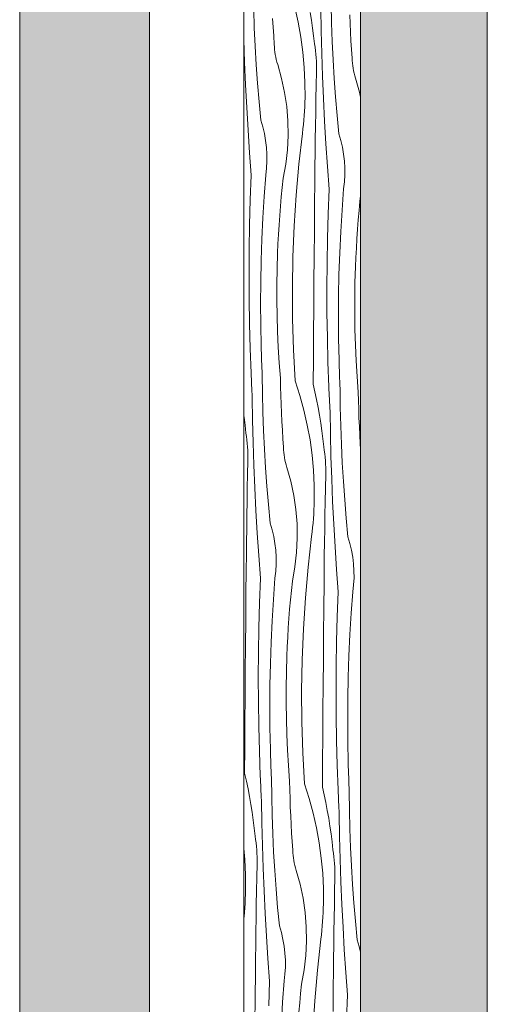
# Model space of a CAD drawing. Header units: millimetres. Extents: x -7814 to 55813, y 465 to 25965.
# Tile 76 of 112: x 43664 to 44386, y 14289 to 15808. Entities that reach past the tile are written whole.
import ezdxf

# ---------------------------------------------------------------- set-up
doc = ezdxf.new("R2010")
doc.units = ezdxf.units.MM
doc.layers.add('2D Drafting - General2', color=251, linetype='Continuous', lineweight=15)
doc.layers.add('2D Drafting - General81', color=251, linetype='Continuous', lineweight=20)

# ---------------------------------------------------------------- blocks, each defined once
blk = doc.blocks.new('*X22')
at = {"layer": '2D Drafting - General81', "linetype": 'Continuous'}
for p, q in [((-54789.7, 64047.9), (-54790.7, 64076.5)), ((-54727.4, 64079.6), (-54722.2, 64056.6)), ((-54686.6, 64043.2), (-54687.1, 64078.1)), ((-54670.6, 64055.3), (-54671.3, 64083.9)), ((-54760.6, 64048.8), (-54761.4, 64062.1)), ((-54703.4, 64071.6), (-54701.4, 64059.5)), ((-54701.4, 64059.5), (-54699.7, 64047.4)), ((-54642, 64054.2), (-54642.5, 64067.6)), ((-54788.3, 64019.4), (-54789.7, 64047.9)), ((-54759.8, 64035.5), (-54760.6, 64048.8)), ((-54722.2, 64056.6), (-54718, 64033.5)), ((-54699.7, 64047.4), (-54698.2, 64035.2)), ((-54669.6, 64026.7), (-54670.6, 64055.3)), ((-54641.3, 64040.9), (-54642, 64054.2)), ((-54805.7, 64029.5), (-54805.8, 64033.4)), ((-54804.6, 63994.6), (-54805.7, 64029.5)), ((-54758.9, 64022.2), (-54759.8, 64035.5)), ((-54718, 64033.5), (-54714.8, 64010.2)), ((-54698.2, 64035.2), (-54696.9, 64023)), ((-54685.7, 64008.3), (-54686.6, 64043.2)), ((-54640.6, 64027.6), (-54641.3, 64040.9)), ((-54786.6, 63990.8), (-54788.3, 64019.4)), ((-54758.7, 64018.3), (-54758.9, 64022.2)), ((-54758.4, 64014.3), (-54758.7, 64018.3)), ((-54757.9, 64010.4), (-54758.4, 64014.3)), ((-54696, 64017.7), (-54696.9, 64023)), ((-54695.3, 64012.3), (-54696, 64017.7)), ((-54668.2, 63998.2), (-54669.6, 64026.7)), ((-54639.7, 64014.3), (-54640.6, 64027.6)), ((-54638.8, 64001.1), (-54639.7, 64014.3)), ((-54757.4, 64006.5), (-54757.9, 64010.4)), ((-54756.6, 64002.6), (-54757.4, 64006.5)), ((-54755.8, 63998.8), (-54756.6, 64002.6)), ((-54754.8, 63995), (-54755.8, 63998.8)), ((-54714.8, 64010.2), (-54712.7, 63986.8)), ((-54694.8, 64007), (-54695.3, 64012.3)), ((-54694.3, 64001.6), (-54694.8, 64007)), ((-54694, 63996.3), (-54694.3, 64001.6)), ((-54684.5, 63973.4), (-54685.7, 64008.3)), ((-54638.6, 63997.1), (-54638.8, 64001.1)), ((-54803.1, 63959.7), (-54804.6, 63994.6)), ((-54784.6, 63962.3), (-54786.6, 63990.8)), ((-54753.6, 63991.2), (-54754.8, 63995)), ((-54747.6, 63969.8), (-54753.6, 63991.2)), ((-54712.7, 63986.8), (-54711.6, 63963.3)), ((-54693.8, 63990.9), (-54694, 63996.3)), ((-54693.7, 63985.5), (-54693.8, 63990.9)), ((-54693.8, 63980.1), (-54693.7, 63985.5)), ((-54666.5, 63969.7), (-54668.2, 63998.2)), ((-54638.3, 63993.2), (-54638.6, 63997.1)), ((-54637.9, 63989.3), (-54638.3, 63993.2)), ((-54637.3, 63985.3), (-54637.9, 63989.3)), ((-54636.6, 63981.5), (-54637.3, 63985.3)), ((-54743, 63948.2), (-54747.6, 63969.8)), ((-54694.2, 63959.2), (-54693.8, 63980.1)), ((-54683.1, 63938.5), (-54684.5, 63973.4)), ((-54664.5, 63941.1), (-54666.5, 63969.7)), ((-54635.7, 63977.6), (-54636.6, 63981.5)), ((-54634.7, 63973.8), (-54635.7, 63977.6)), ((-54633.6, 63970), (-54634.7, 63973.8)), ((-54627.5, 63948.7), (-54633.6, 63970)), ((-54801.4, 63924.8), (-54803.1, 63959.7)), ((-54782.2, 63933.8), (-54784.6, 63962.3)), ((-54711.6, 63963.3), (-54711.5, 63939.8)), ((-54694.6, 63938.3), (-54694.2, 63959.2)), ((-54739.7, 63926.2), (-54743, 63948.2)), ((-54711.7, 63932.9), (-54711.5, 63939.8)), ((-54695, 63917.4), (-54694.6, 63938.3)), ((-54681.3, 63903.6), (-54683.1, 63938.5)), ((-54662.1, 63912.7), (-54664.5, 63941.1)), ((-54625.8, 63940.8), (-54627.5, 63948.7)), ((-54799.4, 63890), (-54801.4, 63924.8)), ((-54779.5, 63905.4), (-54782.2, 63933.8)), ((-54738, 63904.1), (-54739.7, 63926.2)), ((-54712.3, 63919.2), (-54712, 63926)), ((-54712, 63926), (-54711.7, 63932.9)), ((-54713.3, 63905.5), (-54712.8, 63912.3)), ((-54712.8, 63912.3), (-54712.3, 63919.2)), ((-54695.3, 63896.6), (-54695, 63917.4)), ((-54659.4, 63884.2), (-54662.1, 63912.7)), ((-54776.5, 63895.1), (-54779.5, 63905.4)), ((-54774, 63884.7), (-54776.5, 63895.1)), ((-54737.6, 63881.9), (-54738, 63904.1)), ((-54714.7, 63891.8), (-54714, 63898.6)), ((-54714, 63898.6), (-54713.3, 63905.5)), ((-54695.7, 63875.7), (-54695.3, 63896.6)), ((-54679.3, 63868.8), (-54681.3, 63903.6)), ((-54797.1, 63855.1), (-54799.4, 63890)), ((-54772.2, 63874.1), (-54774, 63884.7)), ((-54738.7, 63859.8), (-54737.6, 63881.9)), ((-54720.8, 63837.4), (-54715.5, 63885)), ((-54715.5, 63885), (-54714.7, 63891.8)), ((-54656.4, 63873.9), (-54659.4, 63884.2)), ((-54770.9, 63863.4), (-54772.2, 63874.1)), ((-54770.3, 63852.7), (-54770.9, 63863.4)), ((-54695.9, 63854.8), (-54695.7, 63875.7)), ((-54677, 63834), (-54679.3, 63868.8)), ((-54653.9, 63863.5), (-54656.4, 63873.9)), ((-54652.1, 63852.9), (-54653.9, 63863.5)), ((-54794.5, 63820.3), (-54797.1, 63855.1)), ((-54770.2, 63842), (-54770.3, 63852.7)), ((-54741.2, 63837.7), (-54738.7, 63859.8)), ((-54696.2, 63833.9), (-54695.9, 63854.8)), ((-54650.8, 63842.3), (-54652.1, 63852.9)), ((-54772, 63820.6), (-54770.8, 63831.3)), ((-54770.8, 63831.3), (-54770.2, 63842)), ((-54745.2, 63815.9), (-54741.2, 63837.7)), ((-54725, 63789.8), (-54720.8, 63837.4)), ((-54696.4, 63813), (-54696.2, 63833.9)), ((-54674.4, 63799.1), (-54677, 63834)), ((-54650.2, 63831.6), (-54650.8, 63842.3)), ((-54650.2, 63820.8), (-54650.2, 63831.6)), ((-54795.9, 63782.2), (-54794.5, 63820.3)), ((-54774.5, 63787.7), (-54772, 63820.6)), ((-54650.7, 63810.1), (-54650.2, 63820.8)), ((-54748.1, 63787), (-54746.7, 63801.5)), ((-54746.7, 63801.5), (-54745.2, 63815.9)), ((-54696.7, 63773.6), (-54696.4, 63813)), ((-54651.9, 63799.5), (-54650.7, 63810.1)), ((-54776.5, 63754.7), (-54774.5, 63787.7)), ((-54749.4, 63772.6), (-54748.1, 63787)), ((-54728.1, 63742.1), (-54725, 63789.8)), ((-54675.9, 63761), (-54674.4, 63799.1)), ((-54654.4, 63766.5), (-54651.9, 63799.5)), ((-54626.7, 63780.3), (-54625.8, 63788.1)), ((-54797, 63744), (-54795.9, 63782.2)), ((-54750.5, 63758.1), (-54749.4, 63772.6)), ((-54697.1, 63734.3), (-54696.7, 63773.6)), ((-54628.1, 63765.9), (-54626.7, 63780.3)), ((-54751.5, 63743.7), (-54750.5, 63758.1)), ((-54676.9, 63722.9), (-54675.9, 63761)), ((-54656.4, 63733.5), (-54654.4, 63766.5)), ((-54629.3, 63751.4), (-54628.1, 63765.9)), ((-54797.6, 63705.9), (-54797, 63744)), ((-54778, 63721.7), (-54776.5, 63754.7)), ((-54752.4, 63729.2), (-54751.5, 63743.7)), ((-54730.1, 63694.3), (-54728.1, 63742.1)), ((-54630.5, 63737), (-54629.3, 63751.4)), ((-54753.2, 63714.7), (-54752.4, 63729.2)), ((-54697.4, 63695), (-54697.1, 63734.3)), ((-54658, 63700.5), (-54656.4, 63733.5)), ((-54631.5, 63722.5), (-54630.5, 63737)), ((-54779.1, 63688.7), (-54778, 63721.7)), ((-54753.8, 63700.2), (-54753.2, 63714.7)), ((-54677.5, 63684.7), (-54676.9, 63722.9)), ((-54632.3, 63708), (-54631.5, 63722.5)), ((-54797.8, 63667.7), (-54797.6, 63705.9)), ((-54754.5, 63676), (-54753.8, 63700.2)), ((-54697.7, 63655.6), (-54697.4, 63695)), ((-54659.1, 63667.5), (-54658, 63700.5)), ((-54633.1, 63693.5), (-54632.3, 63708)), ((-54779.8, 63655.6), (-54779.1, 63688.7)), ((-54730.9, 63646.5), (-54730.1, 63694.3)), ((-54677.8, 63646.6), (-54677.5, 63684.7)), ((-54633.7, 63679), (-54633.1, 63693.5)), ((-54797.7, 63629.6), (-54797.8, 63667.7)), ((-54754.9, 63651.9), (-54754.5, 63676)), ((-54659.7, 63634.4), (-54659.1, 63667.5)), ((-54634.4, 63654.9), (-54633.7, 63679)), ((-54780, 63622.6), (-54779.8, 63655.6)), ((-54754.9, 63627.7), (-54754.9, 63651.9)), ((-54698, 63616.3), (-54697.7, 63655.6)), ((-54634.8, 63630.7), (-54634.4, 63654.9)), ((-54730.6, 63598.7), (-54730.9, 63646.5)), ((-54677.6, 63608.4), (-54677.8, 63646.6)), ((-54660, 63601.4), (-54659.7, 63634.4)), ((-54797.1, 63591.4), (-54797.7, 63629.6)), ((-54779.8, 63589.5), (-54780, 63622.6)), ((-54754.5, 63603.6), (-54754.9, 63627.7)), ((-54634.8, 63606.6), (-54634.8, 63630.7)), ((-54753.8, 63579.5), (-54754.5, 63603.6)), ((-54698.3, 63576.9), (-54698, 63616.3)), ((-54677, 63570.2), (-54677.6, 63608.4)), ((-54634.4, 63582.4), (-54634.8, 63606.6)), ((-54796.1, 63553.3), (-54797.1, 63591.4)), ((-54779.1, 63556.5), (-54779.8, 63589.5)), ((-54729.2, 63550.9), (-54730.6, 63598.7)), ((-54659.7, 63568.4), (-54660, 63601.4)), ((-54752.7, 63555.3), (-54753.8, 63579.5)), ((-54698.6, 63537.6), (-54698.3, 63576.9)), ((-54633.7, 63558.3), (-54634.4, 63582.4)), ((-54676.1, 63532.1), (-54677, 63570.2)), ((-54659, 63535.3), (-54659.7, 63568.4)), ((-54632.6, 63534.2), (-54633.7, 63558.3)), ((-54794.7, 63515.1), (-54796.1, 63553.3)), ((-54778.9, 63550.9), (-54779.1, 63556.5)), ((-54778.8, 63545.4), (-54778.9, 63550.9)), ((-54778.6, 63539.8), (-54778.8, 63545.4)), ((-54751.3, 63531.2), (-54752.7, 63555.3)), ((-54726.6, 63503.1), (-54729.2, 63550.9)), ((-54778.4, 63534.3), (-54778.6, 63539.8)), ((-54778.2, 63528.7), (-54778.4, 63534.3)), ((-54778, 63523.2), (-54778.2, 63528.7)), ((-54749.4, 63507.2), (-54751.3, 63531.2)), ((-54698.8, 63498.2), (-54698.6, 63537.6)), ((-54674.7, 63494), (-54676.1, 63532.1)), ((-54658.9, 63529.8), (-54659, 63535.3)), ((-54658.7, 63524.2), (-54658.9, 63529.8)), ((-54631.2, 63510.1), (-54632.6, 63534.2)), ((-54794.5, 63510.5), (-54794.7, 63515.1)), ((-54777.7, 63517.6), (-54778, 63523.2)), ((-54777.5, 63512.1), (-54777.7, 63517.6)), ((-54658.5, 63518.7), (-54658.7, 63524.2)), ((-54658.3, 63513.1), (-54658.5, 63518.7)), ((-54658.1, 63507.6), (-54658.3, 63513.1)), ((-54794.3, 63505.8), (-54794.5, 63510.5)), ((-54794.1, 63501.1), (-54794.3, 63505.8)), ((-54793.9, 63496.4), (-54794.1, 63501.1)), ((-54777.1, 63483.5), (-54777.5, 63512.1)), ((-54749.2, 63493.8), (-54749.4, 63507.2)), ((-54726.6, 63503.1), (-54719.4, 63480.7)), ((-54698.8, 63498.2), (-54696.1, 63486.3)), ((-54657.9, 63502), (-54658.1, 63507.6)), ((-54657.7, 63496.5), (-54657.9, 63502)), ((-54629.4, 63486), (-54631.2, 63510.1)), ((-54793.7, 63491.8), (-54793.9, 63496.4)), ((-54793.5, 63487.1), (-54793.7, 63491.8)), ((-54793.2, 63482.4), (-54793.5, 63487.1)), ((-54793, 63477.8), (-54793.2, 63482.4)), ((-54776.5, 63455), (-54777.1, 63483.5)), ((-54748.8, 63480.5), (-54749.2, 63493.8)), ((-54696.1, 63486.3), (-54693.6, 63474.3)), ((-54674.5, 63489.3), (-54674.7, 63494)), ((-54674.3, 63484.6), (-54674.5, 63489.3)), ((-54674.1, 63480), (-54674.3, 63484.6)), ((-54657.4, 63490.9), (-54657.7, 63496.5)), ((-54657.1, 63462.4), (-54657.4, 63490.9)), ((-54629.1, 63472.7), (-54629.4, 63486)), ((-54792.4, 63442.8), (-54793, 63477.8)), ((-54748.4, 63467.2), (-54748.8, 63480.5)), ((-54747.8, 63453.9), (-54748.4, 63467.2)), ((-54719.4, 63480.7), (-54713.2, 63458.1)), ((-54693.6, 63474.3), (-54691.3, 63462.2)), ((-54673.8, 63475.3), (-54674.1, 63480)), ((-54673.6, 63470.6), (-54673.8, 63475.3)), ((-54673.4, 63465.9), (-54673.6, 63470.6)), ((-54628.7, 63459.4), (-54629.1, 63472.7)), ((-54775.4, 63426.4), (-54776.5, 63455)), ((-54747.2, 63440.6), (-54747.8, 63453.9)), ((-54713.2, 63458.1), (-54708, 63435.1)), ((-54691.3, 63462.2), (-54689.1, 63450.1)), ((-54673.2, 63461.3), (-54673.4, 63465.9)), ((-54672.9, 63456.6), (-54673.2, 63461.3)), ((-54672.3, 63421.7), (-54672.9, 63456.6)), ((-54656.4, 63433.8), (-54657.1, 63462.4)), ((-54628.3, 63446), (-54628.7, 63459.4)), ((-54805.8, 63449), (-54805.6, 63447)), ((-54805.6, 63447), (-54804, 63434.8)), ((-54791.5, 63407.9), (-54792.4, 63442.8)), ((-54746.4, 63427.3), (-54747.2, 63440.6)), ((-54689.1, 63450.1), (-54687.2, 63438)), ((-54687.2, 63438), (-54685.5, 63425.9)), ((-54627.7, 63432.7), (-54628.3, 63446)), ((-54804, 63434.8), (-54802.7, 63422.7)), ((-54801.9, 63417.3), (-54802.7, 63422.7)), ((-54774.1, 63397.8), (-54775.4, 63426.4)), ((-54745.6, 63414), (-54746.4, 63427.3)), ((-54708, 63435.1), (-54703.8, 63412)), ((-54685.5, 63425.9), (-54684, 63413.7)), ((-54671.5, 63386.8), (-54672.3, 63421.7)), ((-54655.4, 63405.2), (-54656.4, 63433.8)), ((-54627.1, 63419.4), (-54627.7, 63432.7)), ((-54801.2, 63412), (-54801.9, 63417.3)), ((-54800.6, 63406.6), (-54801.2, 63412)), ((-54800.2, 63401.3), (-54800.6, 63406.6)), ((-54790.4, 63373.1), (-54791.5, 63407.9)), ((-54744.7, 63400.7), (-54745.6, 63414)), ((-54703.8, 63412), (-54700.6, 63388.7)), ((-54684, 63413.7), (-54682.6, 63401.5)), ((-54626.4, 63406.1), (-54627.1, 63419.4)), ((-54625.8, 63397.8), (-54626.4, 63406.1)), ((-54799.8, 63395.9), (-54800.2, 63401.3)), ((-54799.6, 63390.5), (-54799.8, 63395.9)), ((-54772.4, 63369.3), (-54774.1, 63397.8)), ((-54744.5, 63396.8), (-54744.7, 63400.7)), ((-54744.2, 63392.8), (-54744.5, 63396.8)), ((-54743.7, 63388.9), (-54744.2, 63392.8)), ((-54681.8, 63396.2), (-54682.6, 63401.5)), ((-54681.1, 63390.8), (-54681.8, 63396.2)), ((-54680.5, 63385.5), (-54681.1, 63390.8)), ((-54654, 63376.7), (-54655.4, 63405.2)), ((-54800.1, 63358.9), (-54799.6, 63379.8)), ((-54799.6, 63385.2), (-54799.6, 63390.5)), ((-54799.6, 63379.8), (-54799.6, 63385.2)), ((-54743.1, 63385), (-54743.7, 63388.9)), ((-54742.4, 63381.1), (-54743.1, 63385)), ((-54741.5, 63377.3), (-54742.4, 63381.1)), ((-54740.5, 63373.5), (-54741.5, 63377.3)), ((-54700.6, 63388.7), (-54698.5, 63365.3)), ((-54680.1, 63380.1), (-54680.5, 63385.5)), ((-54679.8, 63374.7), (-54680.1, 63380.1)), ((-54670.3, 63351.9), (-54671.5, 63386.8)), ((-54652.3, 63348.1), (-54654, 63376.7)), ((-54788.9, 63338.2), (-54790.4, 63373.1)), ((-54770.4, 63340.8), (-54772.4, 63369.3)), ((-54739.4, 63369.7), (-54740.5, 63373.5)), ((-54733.4, 63348.3), (-54739.4, 63369.7)), ((-54698.5, 63365.3), (-54697.4, 63341.8)), ((-54679.6, 63369.4), (-54679.8, 63374.7)), ((-54679.5, 63364), (-54679.6, 63369.4)), ((-54679.6, 63358.6), (-54679.5, 63364)), ((-54800.5, 63338), (-54800.1, 63358.9)), ((-54728.7, 63326.6), (-54733.4, 63348.3)), ((-54680, 63337.7), (-54679.6, 63358.6)), ((-54668.9, 63317), (-54670.3, 63351.9)), ((-54650.3, 63319.6), (-54652.3, 63348.1)), ((-54800.9, 63317.1), (-54800.5, 63338)), ((-54787.2, 63303.3), (-54788.9, 63338.2)), ((-54768, 63312.3), (-54770.4, 63340.8)), ((-54697.4, 63341.8), (-54697.3, 63318.3)), ((-54680.4, 63316.8), (-54680, 63337.7)), ((-54801.2, 63296.2), (-54800.9, 63317.1)), ((-54725.5, 63304.7), (-54728.7, 63326.6)), ((-54697.5, 63311.4), (-54697.3, 63318.3)), ((-54680.8, 63295.9), (-54680.4, 63316.8)), ((-54667.1, 63282.1), (-54668.9, 63317)), ((-54647.9, 63291.2), (-54650.3, 63319.6)), ((-54785.2, 63268.5), (-54787.2, 63303.3)), ((-54765.3, 63283.9), (-54768, 63312.3)), ((-54723.7, 63282.6), (-54725.5, 63304.7)), ((-54698.1, 63297.7), (-54697.8, 63304.5)), ((-54697.8, 63304.5), (-54697.5, 63311.4)), ((-54801.5, 63275.3), (-54801.2, 63296.2)), ((-54699.1, 63283.9), (-54698.6, 63290.8)), ((-54698.6, 63290.8), (-54698.1, 63297.7)), ((-54681.1, 63275), (-54680.8, 63295.9)), ((-54645.2, 63262.7), (-54647.9, 63291.2)), ((-54801.8, 63254.4), (-54801.5, 63275.3)), ((-54762.2, 63273.6), (-54765.3, 63283.9)), ((-54759.8, 63263.1), (-54762.2, 63273.6)), ((-54723.4, 63260.4), (-54723.7, 63282.6)), ((-54701.3, 63263.4), (-54700.5, 63270.3)), ((-54700.5, 63270.3), (-54699.7, 63277.1)), ((-54699.7, 63277.1), (-54699.1, 63283.9)), ((-54681.4, 63254.2), (-54681.1, 63275)), ((-54665.1, 63247.3), (-54667.1, 63282.1)), ((-54802, 63233.5), (-54801.8, 63254.4)), ((-54782.9, 63233.6), (-54785.2, 63268.5)), ((-54757.9, 63252.6), (-54759.8, 63263.1)), ((-54724.5, 63238.3), (-54723.4, 63260.4)), ((-54706.6, 63215.9), (-54701.3, 63263.4)), ((-54681.7, 63233.3), (-54681.4, 63254.2)), ((-54642.2, 63252.4), (-54645.2, 63262.7)), ((-54756.7, 63241.9), (-54757.9, 63252.6)), ((-54756, 63231.2), (-54756.7, 63241.9)), ((-54662.8, 63212.4), (-54665.1, 63247.3)), ((-54639.7, 63242), (-54642.2, 63252.4)), ((-54637.9, 63231.4), (-54639.7, 63242)), ((-54802.2, 63212.6), (-54802, 63233.5)), ((-54780.3, 63198.8), (-54782.9, 63233.6)), ((-54756, 63220.5), (-54756, 63231.2)), ((-54727, 63216.2), (-54724.5, 63238.3)), ((-54682, 63212.4), (-54681.7, 63233.3)), ((-54636.6, 63220.8), (-54637.9, 63231.4)), ((-54802.6, 63173.3), (-54802.2, 63212.6)), ((-54757.8, 63199.1), (-54756.6, 63209.8)), ((-54756.6, 63209.8), (-54756, 63220.5)), ((-54731, 63194.4), (-54727, 63216.2)), ((-54710.8, 63168.3), (-54706.6, 63215.9)), ((-54682.2, 63191.5), (-54682, 63212.4)), ((-54660.2, 63177.6), (-54662.8, 63212.4)), ((-54636, 63210), (-54636.6, 63220.8)), ((-54635.9, 63199.3), (-54636, 63210)), ((-54781.7, 63160.7), (-54780.3, 63198.8)), ((-54760.2, 63166.2), (-54757.8, 63199.1)), ((-54732.5, 63180), (-54731, 63194.4)), ((-54636.5, 63188.6), (-54635.9, 63199.3)), ((-54733.9, 63165.5), (-54732.5, 63180)), ((-54682.5, 63152.1), (-54682.2, 63191.5)), ((-54637.7, 63178), (-54636.5, 63188.6)), ((-54802.9, 63134), (-54802.6, 63173.3)), ((-54762.3, 63133.2), (-54760.2, 63166.2)), ((-54735.2, 63151.1), (-54733.9, 63165.5)), ((-54713.9, 63120.6), (-54710.8, 63168.3)), ((-54661.7, 63139.5), (-54660.2, 63177.6)), ((-54640.2, 63145), (-54637.7, 63178)), ((-54782.8, 63122.5), (-54781.7, 63160.7)), ((-54736.3, 63136.6), (-54735.2, 63151.1)), ((-54682.9, 63112.8), (-54682.5, 63152.1)), ((-54803.3, 63094.6), (-54802.9, 63134)), ((-54763.8, 63100.2), (-54762.3, 63133.2)), ((-54737.3, 63122.1), (-54736.3, 63136.6)), ((-54662.7, 63101.4), (-54661.7, 63139.5)), ((-54642.2, 63112), (-54640.2, 63145)), ((-54783.4, 63084.4), (-54782.8, 63122.5)), ((-54738.2, 63107.7), (-54737.3, 63122.1)), ((-54715.8, 63072.8), (-54713.9, 63120.6)), ((-54738.9, 63093.2), (-54738.2, 63107.7)), ((-54683.2, 63073.4), (-54682.9, 63112.8)), ((-54643.8, 63079), (-54642.2, 63112)), ((-54803.6, 63055.3), (-54803.3, 63094.6)), ((-54764.9, 63067.1), (-54763.8, 63100.2)), ((-54739.6, 63078.7), (-54738.9, 63093.2)), ((-54663.3, 63063.2), (-54662.7, 63101.4)), ((-54783.6, 63046.2), (-54783.4, 63084.4)), ((-54740.3, 63054.5), (-54739.6, 63078.7)), ((-54716.7, 63025), (-54715.8, 63072.8)), ((-54683.5, 63034.1), (-54683.2, 63073.4)), ((-54644.9, 63046), (-54643.8, 63079)), ((-54765.6, 63034.1), (-54764.9, 63067.1)), ((-54663.6, 63025), (-54663.3, 63063.2)), ((-54803.9, 63015.9), (-54803.6, 63055.3)), ((-54783.5, 63008.1), (-54783.6, 63046.2)), ((-54740.7, 63030.4), (-54740.3, 63054.5)), ((-54645.5, 63012.9), (-54644.9, 63046)), ((-54765.8, 63001.1), (-54765.6, 63034.1)), ((-54740.7, 63006.2), (-54740.7, 63030.4)), ((-54683.8, 62994.8), (-54683.5, 63034.1)), ((-54804.1, 62976.6), (-54803.9, 63015.9)), ((-54716.4, 62977.2), (-54716.7, 63025)), ((-54663.4, 62986.9), (-54663.6, 63025)), ((-54645.7, 62979.9), (-54645.5, 63012.9)), ((-54782.9, 62969.9), (-54783.5, 63008.1)), ((-54765.6, 62968), (-54765.8, 63001.1)), ((-54740.3, 62982.1), (-54740.7, 63006.2)), ((-54739.6, 62958), (-54740.3, 62982.1)), ((-54684.1, 62955.4), (-54683.8, 62994.8)), ((-54662.8, 62948.7), (-54663.4, 62986.9)), ((-54804.4, 62937.2), (-54804.1, 62976.6)), ((-54781.9, 62931.8), (-54782.9, 62969.9)), ((-54764.9, 62935), (-54765.6, 62968)), ((-54715, 62929.4), (-54716.4, 62977.2)), ((-54645.5, 62946.8), (-54645.7, 62979.9)), ((-54738.5, 62933.8), (-54739.6, 62958)), ((-54684.3, 62916.1), (-54684.1, 62955.4)), ((-54804.7, 62897.9), (-54804.4, 62937.2)), ((-54661.8, 62910.6), (-54662.8, 62948.7)), ((-54644.8, 62913.8), (-54645.5, 62946.8)), ((-54780.5, 62893.6), (-54781.9, 62931.8)), ((-54764.7, 62929.4), (-54764.9, 62935)), ((-54764.6, 62923.9), (-54764.7, 62929.4)), ((-54764.4, 62918.3), (-54764.6, 62923.9)), ((-54737, 62909.7), (-54738.5, 62933.8)), ((-54712.4, 62881.6), (-54715, 62929.4)), ((-54764.2, 62912.8), (-54764.4, 62918.3)), ((-54764, 62907.2), (-54764.2, 62912.8)), ((-54763.8, 62901.7), (-54764, 62907.2)), ((-54735.2, 62885.6), (-54737, 62909.7)), ((-54684.6, 62876.7), (-54684.3, 62916.1)), ((-54660.5, 62872.5), (-54661.8, 62910.6)), ((-54644.7, 62908.3), (-54644.8, 62913.8)), ((-54644.5, 62902.7), (-54644.7, 62908.3)), ((-54804.7, 62897.9), (-54802, 62885.9)), ((-54780.3, 62889), (-54780.5, 62893.6)), ((-54763.5, 62896.1), (-54763.8, 62901.7)), ((-54763.3, 62890.6), (-54763.5, 62896.1)), ((-54762.9, 62862), (-54763.3, 62890.6)), ((-54644.3, 62897.2), (-54644.5, 62902.7)), ((-54644.1, 62891.6), (-54644.3, 62897.2)), ((-54643.9, 62886.1), (-54644.1, 62891.6)), ((-54802, 62885.9), (-54799.4, 62873.9)), ((-54780.1, 62884.3), (-54780.3, 62889)), ((-54779.9, 62879.6), (-54780.1, 62884.3)), ((-54779.7, 62874.9), (-54779.9, 62879.6)), ((-54779.5, 62870.3), (-54779.7, 62874.9)), ((-54735, 62872.3), (-54735.2, 62885.6)), ((-54712.4, 62881.6), (-54705.2, 62859.2)), ((-54684.6, 62876.7), (-54681.9, 62864.8)), ((-54643.7, 62880.5), (-54643.9, 62886.1)), ((-54643.4, 62875), (-54643.7, 62880.5)), ((-54643.2, 62869.4), (-54643.4, 62875)), ((-54799.4, 62873.9), (-54797.1, 62861.9)), ((-54797.1, 62861.9), (-54795, 62849.8)), ((-54779.3, 62865.6), (-54779.5, 62870.3)), ((-54779, 62860.9), (-54779.3, 62865.6)), ((-54778.8, 62856.2), (-54779, 62860.9)), ((-54762.2, 62833.4), (-54762.9, 62862)), ((-54734.6, 62859), (-54735, 62872.3)), ((-54705.2, 62859.2), (-54699, 62836.6)), ((-54681.9, 62864.8), (-54679.4, 62852.7)), ((-54660.3, 62867.8), (-54660.5, 62872.5)), ((-54660.1, 62863.1), (-54660.3, 62867.8)), ((-54659.8, 62858.4), (-54660.1, 62863.1)), ((-54642.9, 62840.8), (-54643.2, 62869.4)), ((-54795, 62849.8), (-54793.1, 62837.7)), ((-54778.2, 62821.3), (-54778.8, 62856.2)), ((-54734.2, 62845.7), (-54734.6, 62859)), ((-54733.6, 62832.4), (-54734.2, 62845.7)), ((-54679.4, 62852.7), (-54677.1, 62840.7)), ((-54659.6, 62853.8), (-54659.8, 62858.4)), ((-54659.4, 62849.1), (-54659.6, 62853.8)), ((-54659.2, 62844.4), (-54659.4, 62849.1)), ((-54659, 62839.7), (-54659.2, 62844.4)), ((-54793.1, 62837.7), (-54791.4, 62825.5)), ((-54761.2, 62804.9), (-54762.2, 62833.4)), ((-54733, 62819.1), (-54733.6, 62832.4)), ((-54699, 62836.6), (-54693.7, 62813.6)), ((-54677.1, 62840.7), (-54674.9, 62828.6)), ((-54658.7, 62835.1), (-54659, 62839.7)), ((-54658.1, 62800.2), (-54658.7, 62835.1)), ((-54642.2, 62812.3), (-54642.9, 62840.8)), ((-54791.4, 62825.5), (-54789.8, 62813.3)), ((-54777.3, 62786.4), (-54778.2, 62821.3)), ((-54732.2, 62805.8), (-54733, 62819.1)), ((-54674.9, 62828.6), (-54673, 62816.5)), ((-54673, 62816.5), (-54671.3, 62804.3)), ((-54789.8, 62813.3), (-54788.5, 62801.1)), ((-54787.7, 62795.8), (-54788.5, 62801.1)), ((-54759.9, 62776.3), (-54761.2, 62804.9)), ((-54731.4, 62792.5), (-54732.2, 62805.8)), ((-54693.7, 62813.6), (-54689.5, 62790.5)), ((-54671.3, 62804.3), (-54669.8, 62792.2)), ((-54657.3, 62765.3), (-54658.1, 62800.2)), ((-54641.2, 62783.7), (-54642.2, 62812.3)), ((-54787, 62790.5), (-54787.7, 62795.8)), ((-54786.4, 62785.1), (-54787, 62790.5)), ((-54786, 62779.8), (-54786.4, 62785.1)), ((-54776.2, 62751.5), (-54777.3, 62786.4)), ((-54730.5, 62779.2), (-54731.4, 62792.5)), ((-54689.5, 62790.5), (-54686.4, 62767.2)), ((-54669.8, 62792.2), (-54668.4, 62780)), ((-54639.8, 62755.2), (-54641.2, 62783.7)), ((-54805.8, 62781.8), (-54804.3, 62764.9)), ((-54785.6, 62774.4), (-54786, 62779.8)), ((-54785.4, 62769), (-54785.6, 62774.4)), ((-54785.4, 62763.7), (-54785.4, 62769)), ((-54758.2, 62747.8), (-54759.9, 62776.3)), ((-54730.3, 62775.3), (-54730.5, 62779.2)), ((-54730, 62771.3), (-54730.3, 62775.3)), ((-54729.5, 62767.4), (-54730, 62771.3)), ((-54667.6, 62774.7), (-54668.4, 62780)), ((-54666.9, 62769.3), (-54667.6, 62774.7)), ((-54666.3, 62764), (-54666.9, 62769.3)), ((-54804.3, 62764.9), (-54803.2, 62741.4)), ((-54785.9, 62737.4), (-54785.4, 62758.3)), ((-54785.4, 62758.3), (-54785.4, 62763.7)), ((-54728.9, 62763.5), (-54729.5, 62767.4)), ((-54728.2, 62759.6), (-54728.9, 62763.5)), ((-54727.3, 62755.8), (-54728.2, 62759.6)), ((-54726.3, 62751.9), (-54727.3, 62755.8)), ((-54686.4, 62767.2), (-54684.2, 62743.8)), ((-54665.9, 62758.6), (-54666.3, 62764)), ((-54665.6, 62753.2), (-54665.9, 62758.6)), ((-54665.4, 62747.9), (-54665.6, 62753.2)), ((-54656.1, 62730.4), (-54657.3, 62765.3)), ((-54638.1, 62726.6), (-54639.8, 62755.2)), ((-54803.2, 62741.4), (-54803.2, 62717.9)), ((-54774.7, 62716.7), (-54776.2, 62751.5)), ((-54756.1, 62719.3), (-54758.2, 62747.8)), ((-54725.2, 62748.2), (-54726.3, 62751.9)), ((-54719.2, 62726.8), (-54725.2, 62748.2)), ((-54684.2, 62743.8), (-54683.2, 62720.3)), ((-54665.3, 62742.5), (-54665.4, 62747.9)), ((-54665.3, 62737.1), (-54665.3, 62742.5)), ((-54786.3, 62716.5), (-54785.9, 62737.4)), ((-54714.5, 62705.1), (-54719.2, 62726.8)), ((-54665.8, 62716.2), (-54665.3, 62737.1)), ((-54654.7, 62695.5), (-54656.1, 62730.4)), ((-54636.1, 62698.1), (-54638.1, 62726.6)), ((-54803.6, 62704.2), (-54803.4, 62711)), ((-54803.4, 62711), (-54803.2, 62717.9)), ((-54786.6, 62695.6), (-54786.3, 62716.5)), ((-54773, 62681.8), (-54774.7, 62716.7)), ((-54753.8, 62690.8), (-54756.1, 62719.3)), ((-54683.2, 62720.3), (-54683.1, 62696.7)), ((-54666.2, 62695.3), (-54665.8, 62716.2)), ((-54804.4, 62690.5), (-54804, 62697.3)), ((-54804, 62697.3), (-54803.6, 62704.2)), ((-54787, 62674.7), (-54786.6, 62695.6)), ((-54711.3, 62683.2), (-54714.5, 62705.1)), ((-54683.3, 62689.9), (-54683.1, 62696.7)), ((-54666.6, 62674.4), (-54666.2, 62695.3)), ((-54652.9, 62660.6), (-54654.7, 62695.5)), ((-54633.7, 62669.6), (-54636.1, 62698.1)), ((-54805.6, 62676.8), (-54805, 62683.6)), ((-54805, 62683.6), (-54804.4, 62690.5)), ((-54771, 62646.9), (-54773, 62681.8)), ((-54751.1, 62662.4), (-54753.8, 62690.8)), ((-54709.5, 62661.1), (-54711.3, 62683.2)), ((-54683.9, 62676.1), (-54683.6, 62683)), ((-54683.6, 62683), (-54683.3, 62689.9)), ((-54805.8, 62674.4), (-54805.6, 62676.8)), ((-54787.3, 62653.8), (-54787, 62674.7)), ((-54748, 62652.1), (-54751.1, 62662.4)), ((-54685.5, 62655.6), (-54684.9, 62662.4)), ((-54684.9, 62662.4), (-54684.4, 62669.3)), ((-54684.4, 62669.3), (-54683.9, 62676.1)), ((-54666.9, 62653.5), (-54666.6, 62674.4)), ((-54631, 62641.2), (-54633.7, 62669.6)), ((-54787.6, 62632.9), (-54787.3, 62653.8)), ((-54768.7, 62612.1), (-54771, 62646.9)), ((-54745.6, 62641.6), (-54748, 62652.1)), ((-54709.2, 62638.9), (-54709.5, 62661.1)), ((-54687, 62641.9), (-54686.2, 62648.8)), ((-54686.2, 62648.8), (-54685.5, 62655.6)), ((-54667.2, 62632.6), (-54666.9, 62653.5)), ((-54650.9, 62625.8), (-54652.9, 62660.6)), ((-54787.8, 62612), (-54787.6, 62632.9)), ((-54743.7, 62631.1), (-54745.6, 62641.6)), ((-54710.3, 62616.7), (-54709.2, 62638.9)), ((-54692.4, 62594.4), (-54687, 62641.9)), ((-54667.5, 62611.8), (-54667.2, 62632.6)), ((-54628, 62630.9), (-54631, 62641.2)), ((-54742.5, 62620.4), (-54743.7, 62631.1)), ((-54741.8, 62609.7), (-54742.5, 62620.4)), ((-54712.8, 62594.7), (-54710.3, 62616.7)), ((-54648.6, 62590.9), (-54650.9, 62625.8)), ((-54625.8, 62621.9), (-54628, 62630.9)), ((-54788, 62591.1), (-54787.8, 62612)), ((-54766.1, 62577.3), (-54768.7, 62612.1)), ((-54741.8, 62599), (-54741.8, 62609.7)), ((-54667.7, 62590.9), (-54667.5, 62611.8)), ((-54788.4, 62551.8), (-54788, 62591.1)), ((-54743.6, 62577.6), (-54742.4, 62588.3)), ((-54742.4, 62588.3), (-54741.8, 62599)), ((-54716.8, 62572.9), (-54712.8, 62594.7)), ((-54696.6, 62546.8), (-54692.4, 62594.4)), ((-54668, 62570), (-54667.7, 62590.9)), ((-54646, 62556.1), (-54648.6, 62590.9)), ((-54767.5, 62539.2), (-54766.1, 62577.3)), ((-54746, 62544.7), (-54743.6, 62577.6)), ((-54718.3, 62558.5), (-54716.8, 62572.9)), ((-54719.7, 62544), (-54718.3, 62558.5)), ((-54668.3, 62530.6), (-54668, 62570)), ((-54647.4, 62518), (-54646, 62556.1)), ((-54788.7, 62512.4), (-54788.4, 62551.8)), ((-54748, 62511.7), (-54746, 62544.7)), ((-54721, 62529.6), (-54719.7, 62544)), ((-54699.7, 62499.1), (-54696.6, 62546.8))]:
    blk.add_line(p, q, dxfattribs=at)
blk = doc.blocks.new('Wype_nienie_25')
at = {"layer": '2D Drafting - General2', "linetype": 'Continuous'}
for p, q in [((-54805.8, 67937), (-54805.8, 53283.6)), ((-54625.8, 53283.6), (-54625.8, 67937))]:
    blk.add_line(p, q, dxfattribs=at)
at = {"layer": '2D Drafting - General81', "linetype": 'Continuous'}
blk.add_blockref('*X22', (0, 0), dxfattribs=at)

msp = doc.modelspace()

# ---------------------------------------------------------------- hatches: boundary and pattern name
at = {"layer": '2D Drafting - General81', "linetype": 'Continuous'}
h = msp.add_hatch(dxfattribs=at)
h.set_pattern_fill('SOLID___DASHED', color=256, style=0, pattern_type=2)
h.set_pattern_definition([(45, (98815.82, -48252.71), (-70.71068, 70.71068), []), (45, (98780.46, -48217.35), (-70.71068, 70.71068), [75, -25])])
h.paths.add_polyline_path([(44189.97, 5030.87), (44385.52, 5030.87), (44385.52, 19684.29), (44189.97, 19684.29)], flags=0)
h = msp.add_hatch(dxfattribs=at)
h.set_pattern_fill('BETON', color=256, style=0, pattern_type=2)
h.set_pattern_definition([(45, (98815.82, -48252.71), (-70.71068, 70.71068), [75, -25]), (45, (98815.82, -48182), (-70.71068, 70.71068), [75, -25])])
h.paths.add_polyline_path([(43664.2, 18321.65), (43864.2, 18321.65), (43864.2, 6351.65), (43664.2, 6351.65)], flags=0)

# ---------------------------------------------------------------- linework, layer by layer
at = {"layer": '2D Drafting - General2', "linetype": 'Continuous', "flags": 128}
for points in [[(44189.97, 5030.87), (44385.52, 5030.87), (44385.52, 19684.29), (44189.97, 19684.29)], [(43664.2, 18321.65), (43864.2, 18321.65), (43864.2, 6351.65), (43664.2, 6351.65)]]:
    msp.add_lwpolyline(points, close=True, dxfattribs=at)

# ---------------------------------------------------------------- block references
at = {"layer": '2D Drafting - General81', "linetype": 'Continuous'}
msp.add_blockref('Wype_nienie_25', (98815.82, -48252.71), dxfattribs=at)

doc.saveas('drawing.dxf')
